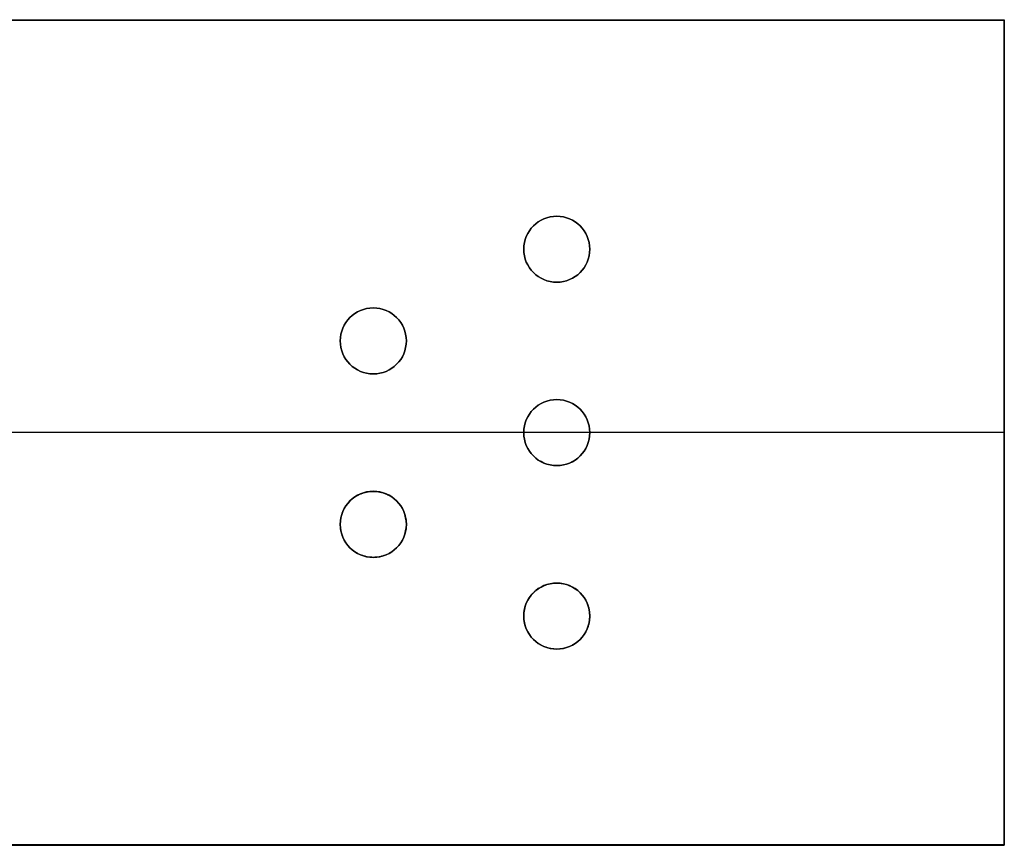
# Model space of a CAD drawing. Header units: millimetres. Extents: x -659 to 534, y -17 to 14.
# Tile 256 of 256: x 507 to 534, y -17 to 6. Entities that reach past the tile are written whole.
import ezdxf

# ---------------------------------------------------------------- set-up
doc = ezdxf.new("R2010")
doc.units = ezdxf.units.MM
doc.layers.add('METAL NEGRO', color=7, linetype='Continuous')

msp = doc.modelspace()

# ---------------------------------------------------------------- linework, layer by layer
at = {"layer": 'METAL NEGRO'}
for p, q in [((324.94, 5.54, 1109.086), (533.94, 5.54, 1109.086)), ((533.94, -16.96, 1109.081), (533.94, 5.54, 1109.081)), ((533.94, -16.964, 1118.325), (533.94, 5.536, 1118.336)), ((520.84, -0.714, 1118.333), (520.84, -0.714, 1117.833)), ((522.64, -0.714, 1118.333), (522.64, -0.714, 1117.833)), ((515.84, -3.214, 1118.332), (515.84, -3.214, 1117.832)), ((517.64, -3.214, 1118.332), (517.64, -3.214, 1117.832)), ((533.94, -5.705, 1099.831), (498.939, -5.705, 1099.831)), ((520.84, -5.714, 1118.331), (506.74, -5.714, 1118.331)), ((520.84, -5.714, 1118.331), (520.84, -5.714, 1117.831)), ((522.64, -5.714, 1118.331), (522.64, -5.714, 1117.831)), ((533.94, -5.714, 1118.331), (522.64, -5.714, 1118.331)), ((533.94, -5.71, 1099.831), (533.94, -5.71, 1118.331)), ((515.84, -8.214, 1118.33), (515.84, -8.214, 1117.83)), ((515.84, -8.214, 1118.33), (515.84, -8.214, 1117.83)), ((517.64, -8.214, 1118.33), (517.64, -8.214, 1117.83)), ((517.64, -8.214, 1118.33), (517.64, -8.214, 1117.83)), ((520.84, -10.714, 1118.328), (520.84, -10.714, 1117.828)), ((520.84, -10.714, 1118.328), (520.84, -10.714, 1117.828)), ((522.64, -10.714, 1118.328), (522.64, -10.714, 1117.828)), ((522.64, -10.714, 1118.328), (522.64, -10.714, 1117.828)), ((324.94, -16.96, 1109.075), (533.94, -16.96, 1109.075))]:
    msp.add_line(p, q, dxfattribs=at)
at = {"layer": 'METAL NEGRO', "extrusion": (5.0526e-13, 0.000480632, -1)}
msp.add_arc((-521.74, -0.176, -1117.834), 0.9, 270, 90, dxfattribs=at)
at = {"layer": 'METAL NEGRO', "extrusion": (7.59107e-17, -0.000480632, 1)}
msp.add_arc((521.74, -0.176, 1118.334), 0.9, 90, 270, dxfattribs=at)
at = {"layer": 'METAL NEGRO', "extrusion": (0, 0.000480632, -1)}
for centre, start, end in [((-521.74, -0.176, -1118.084), 270, 90), ((-521.74, -0.176, -1118.084), 90, 270), ((-521.74, -5.176, -1118.084), 270, 90), ((-521.74, -5.176, -1118.084), 90, 270), ((-516.74, -7.676, -1118.084), 270, 90), ((-516.74, -7.676, -1118.084), 270, 90), ((-516.74, -7.676, -1118.084), 90, 270), ((-516.74, -7.676, -1118.084), 90, 270), ((-521.74, -10.176, -1118.084), 270, 90), ((-521.74, -10.176, -1118.084), 270, 90), ((-521.74, -10.176, -1118.084), 90, 270), ((-521.74, -10.176, -1118.084), 90, 270)]:
    msp.add_arc(centre, 0.9, start, end, dxfattribs=at)
at = {"layer": 'METAL NEGRO', "extrusion": (-1.01052e-12, 0.000480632, -1)}
for centre in [(-521.74, -0.176, -1117.834), (-516.74, -2.676, -1117.834)]:
    msp.add_arc(centre, 0.9, 90, 270, dxfattribs=at)
at = {"layer": 'METAL NEGRO', "extrusion": (1.51746e-17, -0.000480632, 1)}
msp.add_arc((521.74, -0.176, 1118.334), 0.9, 270, 90, dxfattribs=at)
at = {"layer": 'METAL NEGRO', "extrusion": (-5.05169e-13, -0.000480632, 1)}
msp.add_arc((516.74, -2.676, 1118.334), 0.9, 90, 270, dxfattribs=at)
at = {"layer": 'METAL NEGRO', "extrusion": (3.03696e-17, 0.000480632, -1)}
msp.add_arc((-516.74, -2.676, -1117.834), 0.9, 270, 90, dxfattribs=at)
at = {"layer": 'METAL NEGRO', "extrusion": (-2.27374e-13, 0.000480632, -1)}
msp.add_arc((-516.74, -2.676, -1118.084), 0.9, 270, 90, dxfattribs=at)
at = {"layer": 'METAL NEGRO', "extrusion": (1.01055e-12, -0.000480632, 1)}
msp.add_arc((516.74, -2.676, 1118.334), 0.9, 270, 90, dxfattribs=at)
at = {"layer": 'METAL NEGRO', "extrusion": (2.27374e-13, 0.000480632, -1)}
msp.add_arc((-516.74, -2.676, -1118.084), 0.9, 90, 270, dxfattribs=at)
at = {"layer": 'METAL NEGRO', "extrusion": (-5.05184e-13, -0.000480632, 1)}
msp.add_arc((521.74, -5.176, 1118.334), 0.9, 90, 270, dxfattribs=at)
at = {"layer": 'METAL NEGRO', "extrusion": (1.51743e-17, 0.000480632, -1)}
msp.add_arc((-521.74, -5.176, -1117.834), 0.9, 270, 90, dxfattribs=at)
at = {"layer": 'METAL NEGRO', "extrusion": (-5.05244e-13, 0.000480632, -1)}
msp.add_arc((-521.74, -5.176, -1117.834), 0.9, 90, 270, dxfattribs=at)
at = {"layer": 'METAL NEGRO', "extrusion": (1.01064e-12, -0.000480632, 1)}
msp.add_arc((521.74, -5.176, 1118.334), 0.9, 270, 90, dxfattribs=at)
at = {"layer": 'METAL NEGRO', "extrusion": (5.05244e-13, -0.000480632, 1)}
for centre, start, end in [((516.74, -7.676, 1118.334), 90, 270), ((516.74, -7.676, 1118.334), 270, 90), ((521.74, -10.176, 1118.334), 270, 90)]:
    msp.add_arc(centre, 0.9, start, end, dxfattribs=at)
at = {"layer": 'METAL NEGRO', "extrusion": (-5.0526e-13, -0.000480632, 1)}
msp.add_arc((516.74, -7.676, 1117.834), 0.9, 90, 270, dxfattribs=at)
at = {"layer": 'METAL NEGRO', "extrusion": (5.05138e-13, -0.000480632, 1)}
msp.add_arc((516.74, -7.676, 1117.834), 0.9, 270, 90, dxfattribs=at)
at = {"layer": 'METAL NEGRO', "extrusion": (-5.05275e-13, -0.000480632, 1)}
for centre in [(521.74, -10.176, 1118.334), (521.74, -10.176, 1117.834)]:
    msp.add_arc(centre, 0.9, 90, 270, dxfattribs=at)
at = {"layer": 'METAL NEGRO', "extrusion": (1.01043e-12, -0.000480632, 1)}
msp.add_arc((521.74, -10.176, 1117.834), 0.9, 270, 90, dxfattribs=at)
at = {"layer": 'METAL NEGRO'}
for points in [[(324.94, 5.545, 1099.836), (533.94, 5.545, 1099.836)], [(324.94, 5.536, 1118.336), (533.94, 5.536, 1118.336)], [(533.94, 5.545, 1099.836), (533.94, -16.955, 1099.825)], [(533.94, 5.536, 1118.336), (533.94, 5.545, 1099.836)], [(521.74, 0.186, 1118.334), (521.74, 0.186, 1117.834)], [(521.74, -1.614, 1117.833), (521.74, -1.614, 1118.333)], [(516.74, -2.314, 1118.333), (516.74, -2.314, 1117.833)], [(516.74, -4.114, 1117.832), (516.74, -4.114, 1118.332)], [(521.74, -4.814, 1118.331), (521.74, -4.814, 1117.831)], [(521.74, -6.614, 1117.83), (521.74, -6.614, 1118.33)], [(516.74, -7.314, 1117.83), (516.74, -7.314, 1118.33)], [(516.74, -7.314, 1118.33), (516.74, -7.314, 1117.83)], [(516.74, -9.114, 1118.329), (516.74, -9.114, 1117.829)], [(516.74, -9.114, 1117.829), (516.74, -9.114, 1118.329)], [(521.74, -9.814, 1117.829), (521.74, -9.814, 1118.329)], [(521.74, -9.814, 1118.329), (521.74, -9.814, 1117.829)], [(521.74, -11.614, 1118.328), (521.74, -11.614, 1117.828)], [(521.74, -11.614, 1117.828), (521.74, -11.614, 1118.328)], [(533.94, -16.955, 1099.825), (324.94, -16.955, 1099.825)], [(324.94, -16.964, 1118.325), (533.94, -16.964, 1118.325)], [(533.94, -16.955, 1099.825), (533.94, -16.964, 1118.325)]]:
    msp.add_open_spline(points, degree=1, dxfattribs=at)
for points, weights, knots in [([(516.74, -9.114, 1118.329), (515.84, -9.114, 1118.329), (515.84, -8.214, 1118.33), (515.84, -7.314, 1118.33), (516.74, -7.314, 1118.33)], [0.999999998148, 0.707106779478, 1, 0.707106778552, 1], [2.827433, 2.827433, 2.827433, 4.24115, 4.24115, 5.654867, 5.654867, 5.654867]), ([(516.74, -7.314, 1118.33), (517.64, -7.314, 1118.33), (517.64, -8.214, 1118.33), (517.64, -9.114, 1118.329), (516.74, -9.114, 1118.329)], [1, 0.707106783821, 1, 0.707106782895, 1.00000000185], [0, 0, 0, 1.413717, 1.413717, 2.827433, 2.827433, 2.827433]), ([(521.74, -11.614, 1118.328), (520.84, -11.614, 1118.328), (520.84, -10.714, 1118.328), (520.84, -9.814, 1118.329), (521.74, -9.814, 1118.329)], [0.999999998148, 0.707106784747, 1, 0.707106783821, 1], [2.827433, 2.827433, 2.827433, 4.24115, 4.24115, 5.654867, 5.654867, 5.654867]), ([(521.74, -9.814, 1118.329), (522.64, -9.814, 1118.329), (522.64, -10.714, 1118.328), (522.64, -11.614, 1118.328), (521.74, -11.614, 1118.328)], [1, 0.707106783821, 1, 0.707106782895, 1.00000000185], [0, 0, 0, 1.413717, 1.413717, 2.827433, 2.827433, 2.827433])]:
    msp.add_rational_spline(points, weights, degree=2, knots=knots, dxfattribs=at)

doc.saveas('drawing.dxf')
